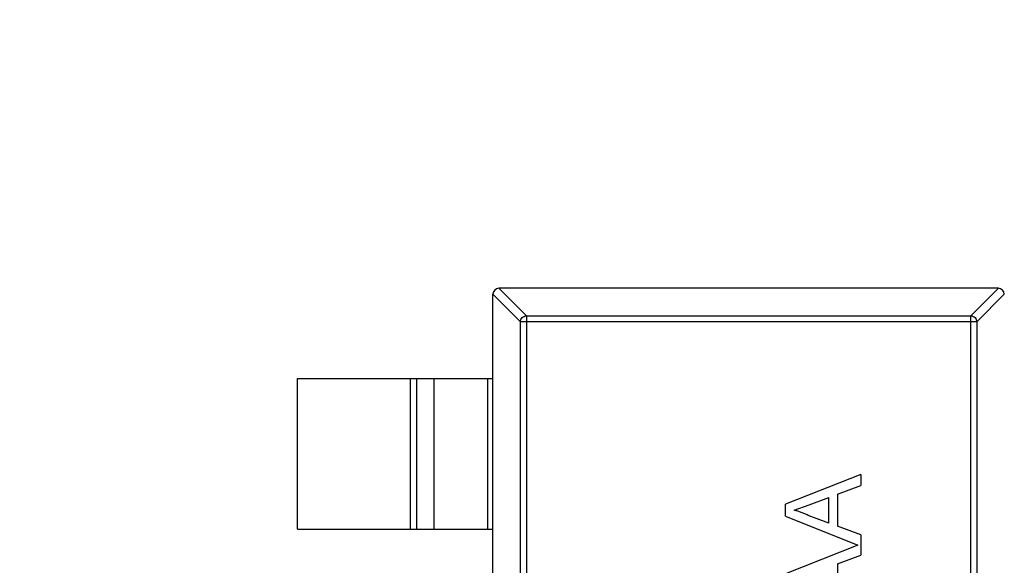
# Model space of a CAD drawing. Header units: millimetres. Extents: x 525 to 788, y 277 to 384.
# Tile 116 of 130: x 751.46 to 754.73, y 321.2 to 323.02. Entities that reach past the tile are written whole.
import ezdxf

# ---------------------------------------------------------------- set-up
doc = ezdxf.new("R2010")
doc.units = ezdxf.units.MM
doc.header["$LTSCALE"] = 5
doc.header["$PDMODE"] = 3
doc.header["$PDSIZE"] = 0.3125
doc.layers.get('0').update_dxf_attribs({"linetype": 'CONTINUOUS'})
doc.layers.get('Defpoints').update_dxf_attribs({"linetype": 'CONTINUOUS'})
doc.layers.add('dim', color=6, linetype='CONTINUOUS', lineweight=9)
doc.styles.add('Verdana', font='verdana.ttf', dxfattribs={"height": 3})
doc.dimstyles.new('aaaaaaaa 3.0', dxfattribs={"dimtxt": 3, "dimasz": 2.5, "dimexe": 1.25, "dimexo": 0.625, "dimtad": 1, "dimzin": 9, "dimdsep": 46, "dimtxsty": 'Verdana', "dimcen": 0, "dimazin": 0, "dimtfac": 1, "dimtofl": 0, "dimtmove": 0, "dimatfit": 3, "dimfxl": 1, "dimlwd": 25, "dimlwe": 25, "dimarcsym": 0})

# ---------------------------------------------------------------- blocks, each defined once
blk = doc.blocks.new('*D55')
at = {"layer": 'Defpoints', "color": 0}
for p in [(767.5081, 331.9082), (697.2861, 316.9379)]:
    blk.add_point(p, dxfattribs=at)
at = {"layer": 'dim', "color": 0, "lineweight": 25}
blk.add_line((785.4949, 335.7427), (769.9532, 332.4294), dxfattribs=at)
at = {"layer": 'dim', "color": 0}
blk.add_solid([(769.8663, 332.8369), (770.04, 332.0219), (767.5081, 331.9082)], dxfattribs=at)
at = {"layer": 'dim', "color": 0, "insert": (778.4472, 336.689), "char_height": 3, "attachment_point": 5, "rotation": 12.0345, "style": 'Verdana'}
blk.add_mtext('∅71.8', dxfattribs=at)

msp = doc.modelspace()

# ---------------------------------------------------------------- linework, layer by layer
at = {"linetype": 'Continuous'}
for p, q in [((754.7133, 322.1241), (753.053, 322.1241)), ((753.1443, 322.0326), (753.053, 322.1241)), ((754.7133, 322.1241), (754.622, 322.0326)), ((753.0331, 322.1042), (753.1246, 322.0129)), ((753.0331, 319.1439), (753.0331, 322.1042)), ((754.6417, 322.0129), (754.7331, 322.1042)), ((753.1443, 322.0326), (754.622, 322.0326)), ((753.1443, 322.0326), (753.1443, 319.2155)), ((754.622, 319.2155), (754.622, 322.0326)), ((754.6417, 322.0129), (753.1246, 322.0129)), ((753.1246, 319.2352), (753.1246, 322.0129)), ((754.6417, 322.0129), (754.6417, 319.2352)), ((752.3831, 321.8241), (753.0331, 321.8241)), ((752.3831, 321.3241), (752.3831, 321.8241)), ((752.7593, 321.3241), (752.7593, 321.8241)), ((752.7791, 321.8241), (752.7791, 321.3241)), ((752.8371, 321.3241), (752.8371, 321.8241)), ((753.0154, 321.8241), (753.0154, 321.3241)), ((754.2559, 321.5061), (754.0059, 321.4068)), ((754.2559, 321.5061), (754.2559, 321.4686)), ((754.179, 321.4402), (754.2559, 321.4686)), ((754.179, 321.4402), (754.179, 321.3336)), ((754.0059, 321.367), (754.0059, 321.4068)), ((754.0348, 321.3869), (754.0845, 321.4053)), ((754.0845, 321.4053), (754.1502, 321.4296)), ((754.1502, 321.3442), (754.1502, 321.4296)), ((754.0059, 321.367), (754.2465, 321.2715)), ((754.1502, 321.3442), (754.0809, 321.3698)), ((754.2559, 321.3052), (754.179, 321.3336)), ((752.3831, 321.3241), (753.0331, 321.3241)), ((754.2559, 321.3052), (754.2559, 321.2379)), ((754.2465, 321.2715), (754.0059, 321.176)), ((754.179, 321.2094), (754.2559, 321.2379)), ((754.179, 321.2094), (754.179, 321.1029))]:
    msp.add_line(p, q, dxfattribs=at)
for centre, radius, start, end in [((732.3971, 324.423), 35.9, 323.58286, 216.35846), ((753.0531, 322.1041), 0.02, 90.4336, 179.5664), ((754.7131, 322.1041), 0.02, 0.4336, 89.5664)]:
    msp.add_arc(centre, radius, start, end, dxfattribs=at)
for points, knots in [([(753.1246, 322.0129), (753.1246, 322.0155), (753.1258, 322.0206), (753.1302, 322.027), (753.1366, 322.0314), (753.1417, 322.0326), (753.1443, 322.0326)], [0, 0, 0, 0, 0.249032, 0.5, 0.750968, 1, 1, 1, 1]), ([(754.622, 322.0326), (754.6245, 322.0326), (754.6296, 322.0314), (754.6361, 322.027), (754.6405, 322.0206), (754.6416, 322.0155), (754.6417, 322.0129)], [0, 0, 0, 0, 0.249032, 0.5, 0.750968, 1, 1, 1, 1]), ([(754.0809, 321.3698), (754.0772, 321.3717), (754.0698, 321.3754), (754.0583, 321.38), (754.0467, 321.384), (754.0387, 321.386), (754.0348, 321.3869)], [0, 0, 0, 0, 0.253641, 0.504392, 0.752706, 1, 1, 1, 1])]:
    msp.add_open_spline(points, degree=3, knots=knots, dxfattribs=at)

# ---------------------------------------------------------------- dimensions: what is measured, and where the dimension line sits
at = {"layer": 'dim'}
dim = msp.add_diameter_dim_2p(p1=(697.2861, 316.9379), p2=(767.5081, 331.9082), dimstyle='aaaaaaaa 3.0', dxfattribs=at)
dim.commit()
dim.dimension.update_dxf_attribs({"geometry": '*D55', "text_midpoint": (777.7194, 334.0851), "dimtype": 163})

doc.saveas('drawing.dxf')
